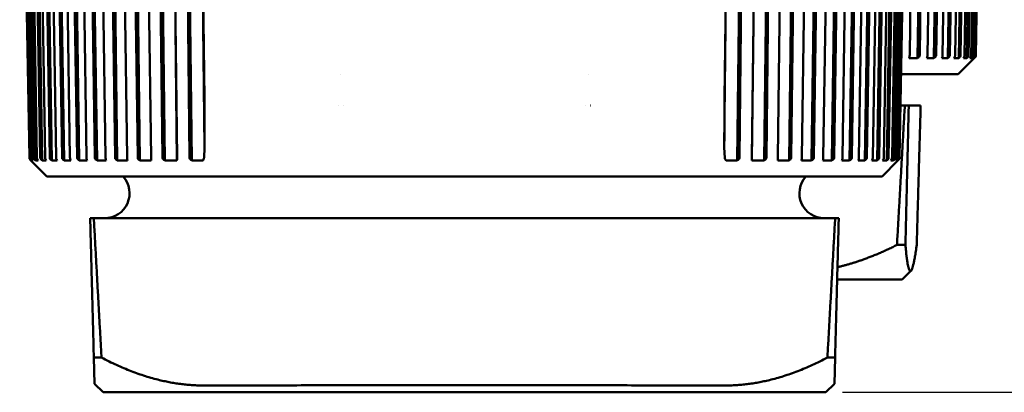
# Model space of a CAD drawing. Header units: millimetres. Extents: x 0 to 2239, y -60 to 841.
# Tile 4 of 151: x 324 to 354, y 48 to 59. Entities that reach past the tile are written whole.
import ezdxf

# ---------------------------------------------------------------- set-up
doc = ezdxf.new("R2010")
doc.units = ezdxf.units.MM
doc.layers.add('Bemaßung (ISO)', color=7, linetype='Continuous', lineweight=25)
doc.layers.add('Sichtbar (ISO)', color=7, linetype='Continuous', lineweight=50)
doc.styles.add('Notiztext (DIN)', font='isocpeur.ttf')
doc.dimstyles.new('Standard (DIN)', dxfattribs={"dimtxt": 3.5, "dimasz": 2.5, "dimexe": 2, "dimexo": 0.5, "dimgap": 0.5, "dimtad": 1, "dimrnd": 1e-08, "dimtxsty": 'Notiztext (DIN)', "dimcen": 0.09, "dimdle": 10, "dimclrd": 256, "dimclre": 256, "dimclrt": 256, "dimadec": 0, "dimazin": 0, "dimtfac": 1, "dimtmove": 0, "dimatfit": 3, "dimfxl": 1, "dimtolj": 1, "dimtzin": 0, "dimlwd": -1, "dimlwe": -1, "dimarcsym": 0})

# ---------------------------------------------------------------- blocks, each defined once
blk = doc.blocks.new('*D28')
at = {"layer": 'Bemaßung (ISO)', "transparency": 16777216}
for p, q in [((403.685, 220.153), (442.685, 220.153)), ((440.685, 217.653), (440.685, 50.014)), ((348.84, 47.514), (442.685, 47.514))]:
    blk.add_line(p, q, dxfattribs=at)
for points in [[(440.268, 217.653), (441.102, 217.653), (440.685, 220.153)], [(440.268, 50.014), (441.102, 50.014), (440.685, 47.514)]]:
    blk.add_solid(points, dxfattribs=at)
at = {"layer": 'Defpoints', "color": 0, "transparency": 16777216}
for p in [(403.185, 220.153), (348.34, 47.514), (440.685, 47.514)]:
    blk.add_point(p, dxfattribs=at)
at = {"layer": 'Bemaßung (ISO)', "transparency": 16777216, "insert": (435.985, 127.621), "char_height": 3.5, "attachment_point": 1, "rotation": 90, "style": 'Notiztext (DIN)'}
blk.add_mtext('\\A1;172,64', dxfattribs=at)

msp = doc.modelspace()

# ---------------------------------------------------------------- linework, layer by layer
at = {"layer": 'Sichtbar (ISO)'}
for p, q in [((350.8665, 57.678), (351.1174, 74.4002)), ((351.1044, 57.5891), (351.3567, 74.4021)), ((351.4207, 74.4), (351.1698, 57.678)), ((351.4033, 57.678), (351.6657, 74.4002)), ((351.5996, 57.5891), (351.8634, 74.4021)), ((351.9259, 74.4), (351.6634, 57.678)), ((351.8605, 57.678), (352.1325, 74.4002)), ((352.0138, 57.5891), (352.2873, 74.4021)), ((352.3478, 74.4002), (352.0756, 57.678)), ((352.2348, 57.678), (352.5147, 74.4002)), ((352.3441, 57.5891), (352.6254, 74.4021)), ((352.6835, 74.4002), (352.4036, 57.678)), ((352.5238, 57.678), (352.8096, 74.4002)), ((352.5883, 57.5891), (352.8756, 74.4021)), ((352.9309, 74.4002), (352.645, 57.678)), ((352.7255, 57.678), (353.0152, 74.4002)), ((352.7447, 57.5891), (353.036, 74.4021)), ((353.0881, 74.4002), (352.7983, 57.678)), ((352.8385, 57.678), (353.1302, 74.4002)), ((353.1541, 74.4002), (352.8624, 57.678)), ((352.8645, 57.678), (353.1564, 74.4)), ((324.0268, 71.3104), (324.3187, 54.5882)), ((324.339, 54.5882), (324.0481, 71.3104)), ((324.0971, 71.3104), (324.388, 54.5882)), ((324.4488, 54.5882), (324.1609, 71.3104)), ((324.5041, 54.4993), (324.2146, 71.3124)), ((324.2585, 71.3104), (324.5465, 54.5882)), ((324.6474, 54.5882), (324.3643, 71.3104)), ((324.7056, 54.4993), (324.4211, 71.3124)), ((324.51, 71.3104), (324.7931, 54.5882)), ((324.9333, 54.5882), (324.6572, 71.3104)), ((324.9941, 54.4993), (324.7165, 71.3124)), ((324.8499, 71.3104), (325.126, 54.5882)), ((325.3047, 54.5882), (325.0373, 71.3102)), ((325.3676, 54.4993), (325.0989, 71.3124)), ((325.2757, 71.3104), (325.543, 54.5882)), ((325.759, 54.5882), (325.5022, 71.3102)), ((325.8236, 54.4993), (325.5655, 71.3124)), ((325.7846, 71.3104), (326.0414, 54.5882)), ((326.293, 54.5882), (326.0486, 71.3102)), ((326.3589, 54.4993), (326.1132, 71.3124)), ((326.3732, 71.3104), (326.6176, 54.5882)), ((326.9032, 54.5882), (326.6728, 71.3102)), ((326.97, 54.4993), (326.7384, 71.3124)), ((327.0373, 71.3104), (327.2677, 54.5882)), ((327.5854, 54.5882), (327.3706, 71.3104)), ((327.6525, 54.4993), (327.4366, 71.3124)), ((327.7725, 71.3104), (327.9873, 54.5882)), ((328.3349, 54.5882), (328.1371, 71.3104)), ((328.4019, 54.4993), (328.2031, 71.3124)), ((328.7698, 54.4993), (328.571, 71.3124)), ((328.5738, 71.3104), (328.7714, 54.5882)), ((329.1466, 54.5882), (328.9672, 71.3104)), ((329.2131, 54.4993), (329.0328, 71.3124)), ((329.6034, 54.8891), (329.4274, 71.3124)), ((329.4356, 71.3104), (329.5957, 56.3749)), ((345.2764, 54.8891), (345.4525, 71.3124)), ((345.2842, 56.3749), (345.4443, 71.3104)), ((345.6668, 54.4993), (345.8471, 71.3124)), ((345.9126, 71.3104), (345.7333, 54.5882)), ((346.1084, 54.5882), (346.3061, 71.3104)), ((346.1101, 54.4993), (346.3088, 71.3124)), ((346.4779, 54.4993), (346.6767, 71.3124)), ((346.7427, 71.3104), (346.545, 54.5882)), ((346.8926, 54.5882), (347.1073, 71.3104)), ((347.2273, 54.4993), (347.4433, 71.3124)), ((347.5093, 71.3104), (347.2944, 54.5882)), ((347.6122, 54.5882), (347.8425, 71.3104)), ((347.9099, 54.4993), (348.1415, 71.3124)), ((348.2071, 71.3102), (347.9766, 54.5882)), ((348.2623, 54.5882), (348.5067, 71.3104)), ((348.5209, 54.4993), (348.7666, 71.3124)), ((348.8313, 71.3102), (348.5868, 54.5882)), ((348.8385, 54.5882), (349.0952, 71.3104)), ((349.0563, 54.4993), (349.3144, 71.3124)), ((349.3777, 71.3102), (349.1209, 54.5882)), ((349.3368, 54.5882), (349.6041, 71.3104)), ((349.5122, 54.4993), (349.781, 71.3124)), ((349.8425, 71.3102), (349.5752, 54.5882)), ((349.7539, 54.5882), (350.03, 71.3104)), ((349.8857, 54.4993), (350.1633, 71.3124)), ((350.2227, 71.3104), (349.9465, 54.5882)), ((350.0868, 54.5882), (350.3698, 71.3104)), ((350.1742, 54.4993), (350.4587, 71.3124)), ((350.5155, 71.3104), (350.2325, 54.5882)), ((350.3334, 54.5882), (350.6213, 71.3104)), ((350.3758, 54.4993), (350.6652, 71.3124)), ((350.719, 71.3104), (350.431, 54.5882)), ((350.4918, 54.5882), (350.7828, 71.3104)), ((350.8318, 71.3104), (350.5408, 54.5882)), ((350.5611, 54.5882), (350.8531, 71.3104)), ((350.8559, 57.609), (350.8489, 57.5891)), ((351.1044, 57.5891), (351.1311, 57.609)), ((351.3896, 57.609), (351.3804, 57.5891)), ((351.5996, 57.5891), (351.6256, 57.609)), ((351.8437, 57.609), (351.8325, 57.5891)), ((352.0138, 57.5891), (352.0389, 57.609)), ((352.2151, 57.609), (352.2019, 57.5891)), ((352.3322, 57.106), (352.8352, 57.609)), ((352.3441, 57.5891), (352.3683, 57.609)), ((352.5014, 57.609), (352.4861, 57.5891)), ((352.5883, 57.5891), (352.6113, 57.609)), ((352.7004, 57.609), (352.6834, 57.5891)), ((352.7447, 57.5891), (352.7665, 57.609)), ((352.8109, 57.609), (352.7921, 57.5891)), ((352.8123, 57.5891), (352.8127, 57.611)), ((352.8123, 57.5891), (352.8326, 57.609)), ((333.6898, 57.106), (333.6897, 57.106)), ((341.19, 57.106), (341.1899, 57.106)), ((352.3322, 57.106), (350.6051, 57.106)), ((333.6442, 56.1604), (333.6441, 56.1604)), ((333.7786, 56.1604), (333.7786, 56.1604)), ((341.1011, 56.1604), (341.1011, 56.1604)), ((341.2358, 56.1604), (341.2357, 56.1604)), ((350.7192, 56.1604), (350.5886, 56.1604)), ((350.7192, 56.1604), (350.8389, 56.1604)), ((351.1975, 56.1604), (350.8389, 56.1604)), ((329.6034, 54.8891), (329.5856, 54.5816)), ((345.2943, 54.5816), (345.2764, 54.8891)), ((324.367, 54.4993), (324.3474, 54.5192)), ((324.367, 54.4993), (324.367, 54.4969)), ((324.8477, 54.0162), (324.367, 54.4969)), ((324.3699, 54.5192), (324.391, 54.4993)), ((324.391, 54.4993), (324.3897, 54.5707)), ((324.4322, 54.4993), (324.4144, 54.5192)), ((324.4817, 54.5192), (324.5041, 54.4993)), ((324.5864, 54.4993), (324.5703, 54.5192)), ((324.6819, 54.5192), (324.7056, 54.4993)), ((324.8284, 54.4993), (324.8141, 54.5192)), ((324.9694, 54.5192), (324.9941, 54.4993)), ((325.1565, 54.4993), (325.1442, 54.5192)), ((325.342, 54.5192), (325.3676, 54.4993)), ((325.5685, 54.4993), (325.5583, 54.5192)), ((325.7973, 54.5192), (325.8236, 54.4993)), ((326.0616, 54.4993), (326.0535, 54.5192)), ((326.3321, 54.5192), (326.3589, 54.4993)), ((326.6324, 54.4993), (326.6265, 54.5192)), ((326.9427, 54.5192), (326.97, 54.4993)), ((327.2771, 54.4993), (327.2734, 54.5192)), ((327.6251, 54.5192), (327.6525, 54.4993)), ((327.9911, 54.4993), (327.9898, 54.5192)), ((328.3745, 54.5192), (328.4019, 54.4993)), ((328.7698, 54.4993), (328.7707, 54.5192)), ((329.1859, 54.5192), (329.2131, 54.4993)), ((345.6668, 54.4993), (345.694, 54.5192)), ((346.1092, 54.5192), (346.1101, 54.4993)), ((346.4779, 54.4993), (346.5053, 54.5192)), ((346.8901, 54.5192), (346.8887, 54.4993)), ((347.2273, 54.4993), (347.2547, 54.5192)), ((347.6064, 54.5192), (347.6028, 54.4993)), ((347.9099, 54.4993), (347.9371, 54.5192)), ((348.2533, 54.5192), (348.2474, 54.4993)), ((348.5209, 54.4993), (348.5478, 54.5192)), ((348.8263, 54.5192), (348.8183, 54.4993)), ((349.0563, 54.4993), (349.0826, 54.5192)), ((349.3216, 54.5192), (349.3114, 54.4993)), ((349.5122, 54.4993), (349.5378, 54.5192)), ((349.7357, 54.5192), (349.7234, 54.4993)), ((349.8857, 54.4993), (349.9105, 54.5192)), ((350.0322, 54.0162), (350.5129, 54.4969)), ((350.0657, 54.5192), (350.0515, 54.4993)), ((350.1742, 54.4993), (350.1979, 54.5192)), ((350.3096, 54.5192), (350.2935, 54.4993)), ((350.3758, 54.4993), (350.3982, 54.5192)), ((350.4655, 54.5192), (350.4476, 54.4993)), ((350.4889, 54.4993), (350.4901, 54.5707)), ((350.4889, 54.4993), (350.51, 54.5192)), ((350.5325, 54.5192), (350.5129, 54.4993)), ((350.5129, 54.4969), (350.5129, 54.4993)), ((350.0322, 54.0162), (324.8477, 54.0162)), ((326.1525, 52.7637), (326.2615, 52.7637)), ((329.4861, 52.7637), (326.2615, 52.7637)), ((345.3937, 52.7637), (329.4861, 52.7637)), ((348.6184, 52.7637), (345.3937, 52.7637)), ((348.6184, 52.7637), (348.7274, 52.7637)), ((350.4832, 51.9561), (350.738, 51.9561)), ((350.6399, 50.9104), (350.906, 51.1765)), ((350.6399, 50.9104), (348.6789, 50.9104)), ((326.2625, 48.5593), (326.4946, 48.5593)), ((326.2625, 48.5593), (326.2832, 47.7704)), ((348.3853, 48.5593), (348.6173, 48.5593)), ((348.6173, 48.5593), (348.5966, 47.7704)), ((326.5399, 47.5137), (326.2832, 47.7704)), ((348.3399, 47.5137), (326.5399, 47.5137)), ((348.3399, 47.5137), (348.5966, 47.7704))]:
    msp.add_line(p, q, dxfattribs=at)
for centre, radius, start, end in [((352.7645, 57.6797), 0.1, 315, 359), ((350.5899, 56.9104), 0.75, 269.89769, 270), ((326.5899, 53.5137), 0.75, 270, 42.06841), ((348.2899, 53.5137), 0.75, 137.93159, 270)]:
    msp.add_arc(centre, radius, start, end, dxfattribs=at)
for centre, major_axis, ratio, start_param, end_param in [((351.1694, 70.4298), (-0.2609, -12.8425), 0.5109904, 6.2741011, 6.3130288), ((351.6915, 70.4298), (-0.2495, -12.8427), 0.4382756, 6.2722352, 6.3111629), ((352.132, 70.4298), (-0.2406, -12.8429), 0.362567, 6.2705142, 6.3094419), ((352.4879, 70.4298), (-0.2339, -12.843), 0.2843817, 6.2689007, 6.3078284), ((352.7567, 70.4298), (-0.2291, -12.8431), 0.2042538, 6.2673646, 6.3062923), ((352.9365, 70.4298), (-0.226, -12.8432), 0.1227306, 6.2658807, 6.3048084), ((353.0263, 70.4298), (-0.2244, -12.8432), 0.0403691, 6.2644269, 6.3033546), ((324.1882, 67.3401), (0.225, -12.8432), 0.0825668, 6.2622749, 6.3012026), ((324.3241, 67.3401), (0.2273, -12.8431), 0.1645695, 6.2608083, 6.299736), ((324.5496, 67.3401), (0.2313, -12.8431), 0.2454481, 6.2593006, 6.2982283), ((324.8632, 67.3401), (0.2371, -12.843), 0.32465, 6.2577283, 6.296656), ((325.2627, 67.3401), (0.2449, -12.8428), 0.4016342, 6.256064, 6.2949917), ((325.7454, 67.3401), (0.255, -12.8426), 0.4758749, 6.2542742, 6.2932018), ((326.308, 67.3401), (0.2678, -12.8424), 0.5468648, 6.2523163, 6.291244), ((326.9466, 67.3401), (0.2841, -12.842), 0.6141191, 6.2501345, 6.2890622), ((327.6569, 67.3401), (0.3048, -12.8415), 0.6771784, 6.247652, 6.2865796), ((328.434, 67.3401), (0.331, -12.8409), 0.7356118, 6.2447597, 6.2836874), ((329.5045, 54.6414), (0.0281, -0.1428), 0.5479039, 6.1839065, 7.1900716), ((329.5177, 54.5891), (-0.0024, 0.0862), 0.7890203, 4.4125634, 4.6030313), ((345.3621, 54.5891), (-0.0024, -0.0862), 0.7890203, 4.8217466, 5.0122145), ((345.3754, 54.6414), (-0.0281, -0.1428), 0.5479039, 5.376299, 6.3824641), ((346.4459, 67.3401), (-0.331, -12.8409), 0.7356118, 6.2826832, 6.3216109), ((347.223, 67.3401), (-0.3048, -12.8415), 0.6771784, 6.279791, 6.3187186), ((347.9333, 67.3401), (-0.2841, -12.842), 0.6141191, 6.2773085, 6.3162361), ((348.5719, 67.3401), (-0.2678, -12.8424), 0.5468648, 6.2751266, 6.3140543), ((349.1344, 67.3401), (-0.255, -12.8426), 0.4758749, 6.2731688, 6.3120964), ((349.6171, 67.3401), (-0.2449, -12.8428), 0.4016342, 6.271379, 6.3103066), ((350.0166, 67.3401), (-0.2371, -12.843), 0.32465, 6.2697146, 6.3086423), ((350.3302, 67.3401), (-0.2313, -12.8431), 0.2454481, 6.2681423, 6.30707), ((350.5557, 67.3401), (-0.2273, -12.8431), 0.1645695, 6.2666346, 6.3055623), ((350.6917, 67.3401), (-0.225, -12.8432), 0.0825668, 6.2651681, 6.3040957)]:
    msp.add_ellipse(centre, major_axis=major_axis, ratio=ratio, start_param=start_param, end_param=end_param, dxfattribs=at)
for points, knots in [([(350.8665, 57.678), (350.8663, 57.6673), (350.8654, 57.6552), (350.8626, 57.634), (350.86, 57.622), (350.8569, 57.6121), (350.8564, 57.6105), (350.8559, 57.609)], [-0.0711820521, -0.0711820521, -0.0711820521, -0.0711820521, -0.0680336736, -0.0680336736, -0.0641085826, -0.0641085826, -0.0633683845, -0.0633683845, -0.0633683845, -0.0633683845]), ([(351.1311, 57.609), (351.1331, 57.6105), (351.135, 57.6121), (351.1467, 57.622), (351.1565, 57.634), (351.1666, 57.6552), (351.1695, 57.6673), (351.1698, 57.678)], [-0.0079867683, -0.0079867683, -0.0079867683, -0.0079867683, -0.0072465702, -0.0072465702, -0.0033214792, -0.0033214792, -0.0001731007, -0.0001731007, -0.0001731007, -0.0001731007]), ([(351.4033, 57.678), (351.4031, 57.6673), (351.402, 57.6552), (351.3984, 57.634), (351.395, 57.622), (351.391, 57.6121), (351.3903, 57.6105), (351.3896, 57.609)], [-0.0711820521, -0.0711820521, -0.0711820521, -0.0711820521, -0.0680336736, -0.0680336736, -0.0641085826, -0.0641085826, -0.0633683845, -0.0633683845, -0.0633683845, -0.0633683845]), ([(351.6256, 57.609), (351.6276, 57.6105), (351.6295, 57.6121), (351.6408, 57.622), (351.6504, 57.634), (351.6603, 57.6552), (351.6632, 57.6673), (351.6634, 57.678)], [-0.0079867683, -0.0079867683, -0.0079867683, -0.0079867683, -0.0072465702, -0.0072465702, -0.0033214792, -0.0033214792, -0.0001731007, -0.0001731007, -0.0001731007, -0.0001731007]), ([(351.8605, 57.678), (351.8603, 57.6673), (351.8589, 57.6552), (351.8545, 57.634), (351.8503, 57.622), (351.8454, 57.6121), (351.8446, 57.6105), (351.8437, 57.609)], [-0.0711820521, -0.0711820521, -0.0711820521, -0.0711820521, -0.0680336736, -0.0680336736, -0.0641085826, -0.0641085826, -0.0633683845, -0.0633683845, -0.0633683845, -0.0633683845]), ([(352.0389, 57.609), (352.0409, 57.6105), (352.0427, 57.6121), (352.0537, 57.622), (352.063, 57.634), (352.0726, 57.6552), (352.0754, 57.6673), (352.0756, 57.678)], [-0.0079867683, -0.0079867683, -0.0079867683, -0.0079867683, -0.0072465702, -0.0072465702, -0.0033214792, -0.0033214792, -0.0001731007, -0.0001731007, -0.0001731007, -0.0001731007]), ([(352.2348, 57.678), (352.2346, 57.6673), (352.233, 57.6552), (352.2279, 57.634), (352.2229, 57.622), (352.2171, 57.6121), (352.2161, 57.6105), (352.2151, 57.609)], [-0.0711820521, -0.0711820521, -0.0711820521, -0.0711820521, -0.0680336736, -0.0680336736, -0.0641085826, -0.0641085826, -0.0633683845, -0.0633683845, -0.0633683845, -0.0633683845]), ([(352.3683, 57.609), (352.3701, 57.6105), (352.3719, 57.6121), (352.3825, 57.622), (352.3914, 57.634), (352.4006, 57.6552), (352.4034, 57.6673), (352.4036, 57.678)], [-0.0079867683, -0.0079867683, -0.0079867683, -0.0079867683, -0.0072465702, -0.0072465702, -0.0033214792, -0.0033214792, -0.0001731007, -0.0001731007, -0.0001731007, -0.0001731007]), ([(352.5238, 57.678), (352.5236, 57.6673), (352.5218, 57.6552), (352.516, 57.634), (352.5103, 57.622), (352.5036, 57.6121), (352.5025, 57.6105), (352.5014, 57.609)], [-0.0711820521, -0.0711820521, -0.0711820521, -0.0711820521, -0.0680336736, -0.0680336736, -0.0641085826, -0.0641085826, -0.0633683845, -0.0633683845, -0.0633683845, -0.0633683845]), ([(352.6113, 57.609), (352.6131, 57.6105), (352.6148, 57.6121), (352.6249, 57.622), (352.6334, 57.634), (352.6422, 57.6552), (352.6448, 57.6673), (352.645, 57.678)], [-0.0079867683, -0.0079867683, -0.0079867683, -0.0079867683, -0.0072465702, -0.0072465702, -0.0033214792, -0.0033214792, -0.0001731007, -0.0001731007, -0.0001731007, -0.0001731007]), ([(352.7255, 57.678), (352.7253, 57.6673), (352.7233, 57.6552), (352.7167, 57.634), (352.7104, 57.622), (352.7029, 57.6121), (352.7017, 57.6105), (352.7004, 57.609)], [-0.0711820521, -0.0711820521, -0.0711820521, -0.0711820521, -0.0680336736, -0.0680336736, -0.0641085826, -0.0641085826, -0.0633683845, -0.0633683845, -0.0633683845, -0.0633683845]), ([(352.7665, 57.609), (352.7681, 57.6105), (352.7697, 57.6121), (352.7793, 57.622), (352.7873, 57.634), (352.7956, 57.6552), (352.7981, 57.6673), (352.7983, 57.678)], [-0.0079867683, -0.0079867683, -0.0079867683, -0.0079867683, -0.0072465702, -0.0072465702, -0.0033214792, -0.0033214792, -0.0001731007, -0.0001731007, -0.0001731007, -0.0001731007]), ([(352.8385, 57.678), (352.8382, 57.6673), (352.8361, 57.6552), (352.8289, 57.634), (352.8219, 57.622), (352.8137, 57.6121), (352.8123, 57.6105), (352.8109, 57.609)], [-0.0711820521, -0.0711820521, -0.0711820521, -0.0711820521, -0.0680336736, -0.0680336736, -0.0641085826, -0.0641085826, -0.0633683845, -0.0633683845, -0.0633683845, -0.0633683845]), ([(352.8326, 57.609), (352.8342, 57.6105), (352.8357, 57.6121), (352.8446, 57.622), (352.8521, 57.634), (352.8599, 57.6552), (352.8622, 57.6673), (352.8624, 57.678)], [-0.0079867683, -0.0079867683, -0.0079867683, -0.0079867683, -0.0072465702, -0.0072465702, -0.0033214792, -0.0033214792, -0.0001731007, -0.0001731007, -0.0001731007, -0.0001731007]), ([(329.6034, 54.8891), (329.6032, 55.1496), (329.6023, 55.4252), (329.5999, 55.879), (329.5987, 56.0571), (329.5967, 56.2794), (329.5962, 56.3273), (329.5957, 56.3749)], [-0.17315405, -0.17315405, -0.17315405, -0.17315405, -0.09766852, -0.09766852, -0.04883426, -0.04883426, -0.03529483, -0.03529483, -0.03529483, -0.03529483]), ([(345.2842, 56.3749), (345.2839, 56.3527), (345.2837, 56.3304), (345.282, 56.1605), (345.2809, 56.0128), (345.2781, 55.5711), (345.2768, 55.2145), (345.2764, 54.8891)], [-0.5682033, -0.5682033, -0.5682033, -0.5682033, -0.56212443, -0.56212443, -0.52178685, -0.52178685, -0.42946618, -0.42946618, -0.42946618, -0.42946618]), ([(324.3474, 54.5192), (324.3459, 54.5208), (324.3445, 54.5223), (324.3359, 54.5322), (324.3287, 54.5442), (324.3212, 54.5654), (324.3189, 54.5775), (324.3187, 54.5882)], [-0.0079867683, -0.0079867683, -0.0079867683, -0.0079867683, -0.0072465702, -0.0072465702, -0.0033214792, -0.0033214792, -0.0001731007, -0.0001731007, -0.0001731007, -0.0001731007]), ([(324.339, 54.5882), (324.3393, 54.5775), (324.3417, 54.5654), (324.3497, 54.5442), (324.3575, 54.5322), (324.3667, 54.5223), (324.3683, 54.5208), (324.3699, 54.5192)], [-0.0711820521, -0.0711820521, -0.0711820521, -0.0711820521, -0.0680336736, -0.0680336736, -0.0641085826, -0.0641085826, -0.0633683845, -0.0633683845, -0.0633683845, -0.0633683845]), ([(324.4144, 54.5192), (324.413, 54.5208), (324.4117, 54.5223), (324.4038, 54.5322), (324.3972, 54.5442), (324.3903, 54.5654), (324.3883, 54.5775), (324.388, 54.5882)], [-0.0079867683, -0.0079867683, -0.0079867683, -0.0079867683, -0.0072465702, -0.0072465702, -0.0033214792, -0.0033214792, -0.0001731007, -0.0001731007, -0.0001731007, -0.0001731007]), ([(324.4488, 54.5882), (324.4491, 54.5775), (324.4516, 54.5654), (324.4602, 54.5442), (324.4685, 54.5322), (324.4783, 54.5223), (324.48, 54.5208), (324.4817, 54.5192)], [-0.0711820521, -0.0711820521, -0.0711820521, -0.0711820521, -0.0680336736, -0.0680336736, -0.0641085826, -0.0641085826, -0.0633683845, -0.0633683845, -0.0633683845, -0.0633683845]), ([(324.5703, 54.5192), (324.5691, 54.5208), (324.5679, 54.5223), (324.5608, 54.5322), (324.5548, 54.5442), (324.5486, 54.5654), (324.5467, 54.5775), (324.5465, 54.5882)], [-0.0079867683, -0.0079867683, -0.0079867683, -0.0079867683, -0.0072465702, -0.0072465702, -0.0033214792, -0.0033214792, -0.0001731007, -0.0001731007, -0.0001731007, -0.0001731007]), ([(324.6474, 54.5882), (324.6476, 54.5775), (324.6503, 54.5654), (324.6593, 54.5442), (324.6681, 54.5322), (324.6784, 54.5223), (324.6802, 54.5208), (324.6819, 54.5192)], [-0.0711820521, -0.0711820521, -0.0711820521, -0.0711820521, -0.0680336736, -0.0680336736, -0.0641085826, -0.0641085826, -0.0633683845, -0.0633683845, -0.0633683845, -0.0633683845]), ([(324.8141, 54.5192), (324.813, 54.5208), (324.812, 54.5223), (324.8058, 54.5322), (324.8005, 54.5442), (324.7949, 54.5654), (324.7933, 54.5775), (324.7931, 54.5882)], [-0.0079867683, -0.0079867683, -0.0079867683, -0.0079867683, -0.0072465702, -0.0072465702, -0.0033214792, -0.0033214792, -0.0001731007, -0.0001731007, -0.0001731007, -0.0001731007]), ([(324.9333, 54.5882), (324.9336, 54.5775), (324.9363, 54.5654), (324.9457, 54.5442), (324.9549, 54.5322), (324.9657, 54.5223), (324.9675, 54.5208), (324.9694, 54.5192)], [-0.0711820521, -0.0711820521, -0.0711820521, -0.0711820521, -0.0680336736, -0.0680336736, -0.0641085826, -0.0641085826, -0.0633683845, -0.0633683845, -0.0633683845, -0.0633683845]), ([(325.1442, 54.5192), (325.1433, 54.5208), (325.1424, 54.5223), (325.137, 54.5322), (325.1324, 54.5442), (325.1277, 54.5654), (325.1262, 54.5775), (325.126, 54.5882)], [-0.0079867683, -0.0079867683, -0.0079867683, -0.0079867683, -0.0072465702, -0.0072465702, -0.0033214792, -0.0033214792, -0.0001731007, -0.0001731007, -0.0001731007, -0.0001731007]), ([(325.3047, 54.5882), (325.3049, 54.5775), (325.3078, 54.5654), (325.3175, 54.5442), (325.327, 54.5322), (325.3382, 54.5223), (325.3401, 54.5208), (325.342, 54.5192)], [-0.0711820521, -0.0711820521, -0.0711820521, -0.0711820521, -0.0680336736, -0.0680336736, -0.0641085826, -0.0641085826, -0.0633683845, -0.0633683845, -0.0633683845, -0.0633683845]), ([(325.5583, 54.5192), (325.5575, 54.5208), (325.5568, 54.5223), (325.5523, 54.5322), (325.5485, 54.5442), (325.5445, 54.5654), (325.5432, 54.5775), (325.543, 54.5882)], [-0.0079867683, -0.0079867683, -0.0079867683, -0.0079867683, -0.0072465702, -0.0072465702, -0.0033214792, -0.0033214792, -0.0001731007, -0.0001731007, -0.0001731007, -0.0001731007]), ([(325.759, 54.5882), (325.7592, 54.5775), (325.7621, 54.5654), (325.7721, 54.5442), (325.7818, 54.5322), (325.7933, 54.5223), (325.7953, 54.5208), (325.7973, 54.5192)], [-0.0711820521, -0.0711820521, -0.0711820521, -0.0711820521, -0.0680336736, -0.0680336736, -0.0641085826, -0.0641085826, -0.0633683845, -0.0633683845, -0.0633683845, -0.0633683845]), ([(326.0535, 54.5192), (326.0529, 54.5208), (326.0523, 54.5223), (326.0488, 54.5322), (326.0458, 54.5442), (326.0426, 54.5654), (326.0416, 54.5775), (326.0414, 54.5882)], [-0.0079867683, -0.0079867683, -0.0079867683, -0.0079867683, -0.0072465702, -0.0072465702, -0.0033214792, -0.0033214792, -0.0001731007, -0.0001731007, -0.0001731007, -0.0001731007]), ([(326.293, 54.5882), (326.2932, 54.5775), (326.2962, 54.5654), (326.3064, 54.5442), (326.3163, 54.5322), (326.3281, 54.5223), (326.33, 54.5208), (326.3321, 54.5192)], [-0.0711820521, -0.0711820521, -0.0711820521, -0.0711820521, -0.0680336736, -0.0680336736, -0.0641085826, -0.0641085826, -0.0633683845, -0.0633683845, -0.0633683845, -0.0633683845]), ([(326.6265, 54.5192), (326.6261, 54.5208), (326.6257, 54.5223), (326.6231, 54.5322), (326.6209, 54.5442), (326.6185, 54.5654), (326.6177, 54.5775), (326.6176, 54.5882)], [-0.0079867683, -0.0079867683, -0.0079867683, -0.0079867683, -0.0072465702, -0.0072465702, -0.0033214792, -0.0033214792, -0.0001731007, -0.0001731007, -0.0001731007, -0.0001731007]), ([(326.9032, 54.5882), (326.9034, 54.5775), (326.9064, 54.5654), (326.9167, 54.5442), (326.9268, 54.5322), (326.9387, 54.5223), (326.9407, 54.5208), (326.9427, 54.5192)], [-0.0711820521, -0.0711820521, -0.0711820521, -0.0711820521, -0.0680336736, -0.0680336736, -0.0641085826, -0.0641085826, -0.0633683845, -0.0633683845, -0.0633683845, -0.0633683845]), ([(327.2734, 54.5192), (327.2732, 54.5208), (327.2729, 54.5223), (327.2713, 54.5322), (327.2699, 54.5442), (327.2683, 54.5654), (327.2678, 54.5775), (327.2677, 54.5882)], [-0.0079867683, -0.0079867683, -0.0079867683, -0.0079867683, -0.0072465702, -0.0072465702, -0.0033214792, -0.0033214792, -0.0001731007, -0.0001731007, -0.0001731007, -0.0001731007]), ([(327.5854, 54.5882), (327.5856, 54.5775), (327.5886, 54.5654), (327.599, 54.5442), (327.6091, 54.5322), (327.621, 54.5223), (327.623, 54.5208), (327.6251, 54.5192)], [-0.0711820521, -0.0711820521, -0.0711820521, -0.0711820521, -0.0680336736, -0.0680336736, -0.0641085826, -0.0641085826, -0.0633683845, -0.0633683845, -0.0633683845, -0.0633683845]), ([(327.9898, 54.5192), (327.9897, 54.5208), (327.9896, 54.5223), (327.9889, 54.5322), (327.9884, 54.5442), (327.9877, 54.5654), (327.9874, 54.5775), (327.9873, 54.5882)], [-0.0079867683, -0.0079867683, -0.0079867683, -0.0079867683, -0.0072465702, -0.0072465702, -0.0033214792, -0.0033214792, -0.0001731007, -0.0001731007, -0.0001731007, -0.0001731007]), ([(328.3349, 54.5882), (328.3351, 54.5775), (328.3381, 54.5654), (328.3484, 54.5442), (328.3585, 54.5322), (328.3705, 54.5223), (328.3725, 54.5208), (328.3745, 54.5192)], [-0.0711820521, -0.0711820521, -0.0711820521, -0.0711820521, -0.0680336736, -0.0680336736, -0.0641085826, -0.0641085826, -0.0633683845, -0.0633683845, -0.0633683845, -0.0633683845]), ([(328.7707, 54.5192), (328.7707, 54.5208), (328.7708, 54.5223), (328.7712, 54.5322), (328.7714, 54.5442), (328.7716, 54.5654), (328.7716, 54.5775), (328.7714, 54.5882)], [-0.0079867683, -0.0079867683, -0.0079867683, -0.0079867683, -0.0072465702, -0.0072465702, -0.0033214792, -0.0033214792, -0.0001731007, -0.0001731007, -0.0001731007, -0.0001731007]), ([(329.1466, 54.5882), (329.1468, 54.5775), (329.1497, 54.5654), (329.16, 54.5442), (329.17, 54.5322), (329.1818, 54.5223), (329.1838, 54.5208), (329.1859, 54.5192)], [-0.0711820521, -0.0711820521, -0.0711820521, -0.0711820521, -0.0680336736, -0.0680336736, -0.0641085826, -0.0641085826, -0.0633683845, -0.0633683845, -0.0633683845, -0.0633683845]), ([(345.694, 54.5192), (345.696, 54.5208), (345.698, 54.5223), (345.7099, 54.5322), (345.7199, 54.5442), (345.7301, 54.5654), (345.7331, 54.5775), (345.7333, 54.5882)], [-0.0079867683, -0.0079867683, -0.0079867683, -0.0079867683, -0.0072465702, -0.0072465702, -0.0033214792, -0.0033214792, -0.0001731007, -0.0001731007, -0.0001731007, -0.0001731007]), ([(346.1084, 54.5882), (346.1083, 54.5775), (346.1083, 54.5654), (346.1084, 54.5442), (346.1087, 54.5322), (346.1091, 54.5223), (346.1091, 54.5208), (346.1092, 54.5192)], [-0.0711820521, -0.0711820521, -0.0711820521, -0.0711820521, -0.0680336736, -0.0680336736, -0.0641085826, -0.0641085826, -0.0633683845, -0.0633683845, -0.0633683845, -0.0633683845]), ([(346.5053, 54.5192), (346.5074, 54.5208), (346.5094, 54.5223), (346.5214, 54.5322), (346.5314, 54.5442), (346.5418, 54.5654), (346.5448, 54.5775), (346.545, 54.5882)], [-0.0079867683, -0.0079867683, -0.0079867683, -0.0079867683, -0.0072465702, -0.0072465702, -0.0033214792, -0.0033214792, -0.0001731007, -0.0001731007, -0.0001731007, -0.0001731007]), ([(346.8926, 54.5882), (346.8924, 54.5775), (346.8922, 54.5654), (346.8915, 54.5442), (346.8909, 54.5322), (346.8903, 54.5223), (346.8902, 54.5208), (346.8901, 54.5192)], [-0.0711820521, -0.0711820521, -0.0711820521, -0.0711820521, -0.0680336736, -0.0680336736, -0.0641085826, -0.0641085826, -0.0633683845, -0.0633683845, -0.0633683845, -0.0633683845]), ([(347.2547, 54.5192), (347.2568, 54.5208), (347.2588, 54.5223), (347.2708, 54.5322), (347.2809, 54.5442), (347.2912, 54.5654), (347.2942, 54.5775), (347.2944, 54.5882)], [-0.0079867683, -0.0079867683, -0.0079867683, -0.0079867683, -0.0072465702, -0.0072465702, -0.0033214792, -0.0033214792, -0.0001731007, -0.0001731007, -0.0001731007, -0.0001731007]), ([(347.6122, 54.5882), (347.612, 54.5775), (347.6115, 54.5654), (347.61, 54.5442), (347.6086, 54.5322), (347.607, 54.5223), (347.6067, 54.5208), (347.6064, 54.5192)], [-0.0711820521, -0.0711820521, -0.0711820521, -0.0711820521, -0.0680336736, -0.0680336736, -0.0641085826, -0.0641085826, -0.0633683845, -0.0633683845, -0.0633683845, -0.0633683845]), ([(347.9371, 54.5192), (347.9392, 54.5208), (347.9412, 54.5223), (347.9531, 54.5322), (347.9631, 54.5442), (347.9734, 54.5654), (347.9764, 54.5775), (347.9766, 54.5882)], [-0.0079867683, -0.0079867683, -0.0079867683, -0.0079867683, -0.0072465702, -0.0072465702, -0.0033214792, -0.0033214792, -0.0001731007, -0.0001731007, -0.0001731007, -0.0001731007]), ([(348.2623, 54.5882), (348.2621, 54.5775), (348.2614, 54.5654), (348.259, 54.5442), (348.2568, 54.5322), (348.2542, 54.5223), (348.2538, 54.5208), (348.2533, 54.5192)], [-0.0711820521, -0.0711820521, -0.0711820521, -0.0711820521, -0.0680336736, -0.0680336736, -0.0641085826, -0.0641085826, -0.0633683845, -0.0633683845, -0.0633683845, -0.0633683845]), ([(348.5478, 54.5192), (348.5498, 54.5208), (348.5518, 54.5223), (348.5635, 54.5322), (348.5735, 54.5442), (348.5836, 54.5654), (348.5866, 54.5775), (348.5868, 54.5882)], [-0.0079867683, -0.0079867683, -0.0079867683, -0.0079867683, -0.0072465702, -0.0072465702, -0.0033214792, -0.0033214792, -0.0001731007, -0.0001731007, -0.0001731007, -0.0001731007]), ([(348.8385, 54.5882), (348.8383, 54.5775), (348.8373, 54.5654), (348.8341, 54.5442), (348.8311, 54.5322), (348.8275, 54.5223), (348.8269, 54.5208), (348.8263, 54.5192)], [-0.0711820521, -0.0711820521, -0.0711820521, -0.0711820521, -0.0680336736, -0.0680336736, -0.0641085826, -0.0641085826, -0.0633683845, -0.0633683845, -0.0633683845, -0.0633683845]), ([(349.0826, 54.5192), (349.0846, 54.5208), (349.0865, 54.5223), (349.098, 54.5322), (349.1078, 54.5442), (349.1177, 54.5654), (349.1207, 54.5775), (349.1209, 54.5882)], [-0.0079867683, -0.0079867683, -0.0079867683, -0.0079867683, -0.0072465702, -0.0072465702, -0.0033214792, -0.0033214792, -0.0001731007, -0.0001731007, -0.0001731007, -0.0001731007]), ([(349.3368, 54.5882), (349.3366, 54.5775), (349.3354, 54.5654), (349.3314, 54.5442), (349.3276, 54.5322), (349.3231, 54.5223), (349.3223, 54.5208), (349.3216, 54.5192)], [-0.0711820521, -0.0711820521, -0.0711820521, -0.0711820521, -0.0680336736, -0.0680336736, -0.0641085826, -0.0641085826, -0.0633683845, -0.0633683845, -0.0633683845, -0.0633683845]), ([(349.5378, 54.5192), (349.5398, 54.5208), (349.5417, 54.5223), (349.5529, 54.5322), (349.5623, 54.5442), (349.5721, 54.5654), (349.5749, 54.5775), (349.5752, 54.5882)], [-0.0079867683, -0.0079867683, -0.0079867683, -0.0079867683, -0.0072465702, -0.0072465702, -0.0033214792, -0.0033214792, -0.0001731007, -0.0001731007, -0.0001731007, -0.0001731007]), ([(349.7539, 54.5882), (349.7537, 54.5775), (349.7522, 54.5654), (349.7474, 54.5442), (349.7429, 54.5322), (349.7375, 54.5223), (349.7366, 54.5208), (349.7357, 54.5192)], [-0.0711820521, -0.0711820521, -0.0711820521, -0.0711820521, -0.0680336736, -0.0680336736, -0.0641085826, -0.0641085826, -0.0633683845, -0.0633683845, -0.0633683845, -0.0633683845]), ([(349.9105, 54.5192), (349.9123, 54.5208), (349.9142, 54.5223), (349.925, 54.5322), (349.9341, 54.5442), (349.9435, 54.5654), (349.9463, 54.5775), (349.9465, 54.5882)], [-0.0079867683, -0.0079867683, -0.0079867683, -0.0079867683, -0.0072465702, -0.0072465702, -0.0033214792, -0.0033214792, -0.0001731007, -0.0001731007, -0.0001731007, -0.0001731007]), ([(350.0868, 54.5882), (350.0866, 54.5775), (350.0849, 54.5654), (350.0794, 54.5442), (350.0741, 54.5322), (350.0679, 54.5223), (350.0668, 54.5208), (350.0657, 54.5192)], [-0.0711820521, -0.0711820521, -0.0711820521, -0.0711820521, -0.0680336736, -0.0680336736, -0.0641085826, -0.0641085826, -0.0633683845, -0.0633683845, -0.0633683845, -0.0633683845]), ([(350.1979, 54.5192), (350.1997, 54.5208), (350.2014, 54.5223), (350.2118, 54.5322), (350.2205, 54.5442), (350.2296, 54.5654), (350.2322, 54.5775), (350.2325, 54.5882)], [-0.0079867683, -0.0079867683, -0.0079867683, -0.0079867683, -0.0072465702, -0.0072465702, -0.0033214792, -0.0033214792, -0.0001731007, -0.0001731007, -0.0001731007, -0.0001731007]), ([(350.3334, 54.5882), (350.3331, 54.5775), (350.3313, 54.5654), (350.325, 54.5442), (350.319, 54.5322), (350.312, 54.5223), (350.3108, 54.5208), (350.3096, 54.5192)], [-0.0711820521, -0.0711820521, -0.0711820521, -0.0711820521, -0.0680336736, -0.0680336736, -0.0641085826, -0.0641085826, -0.0633683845, -0.0633683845, -0.0633683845, -0.0633683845]), ([(350.3982, 54.5192), (350.3999, 54.5208), (350.4015, 54.5223), (350.4114, 54.5322), (350.4197, 54.5442), (350.4282, 54.5654), (350.4308, 54.5775), (350.431, 54.5882)], [-0.0079867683, -0.0079867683, -0.0079867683, -0.0079867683, -0.0072465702, -0.0072465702, -0.0033214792, -0.0033214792, -0.0001731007, -0.0001731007, -0.0001731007, -0.0001731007]), ([(350.4918, 54.5882), (350.4916, 54.5775), (350.4895, 54.5654), (350.4827, 54.5442), (350.476, 54.5322), (350.4682, 54.5223), (350.4669, 54.5208), (350.4655, 54.5192)], [-0.0711820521, -0.0711820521, -0.0711820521, -0.0711820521, -0.0680336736, -0.0680336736, -0.0641085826, -0.0641085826, -0.0633683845, -0.0633683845, -0.0633683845, -0.0633683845]), ([(350.51, 54.5192), (350.5116, 54.5208), (350.5131, 54.5223), (350.5223, 54.5322), (350.5301, 54.5442), (350.5382, 54.5654), (350.5406, 54.5775), (350.5408, 54.5882)], [-0.0079867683, -0.0079867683, -0.0079867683, -0.0079867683, -0.0072465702, -0.0072465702, -0.0033214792, -0.0033214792, -0.0001731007, -0.0001731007, -0.0001731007, -0.0001731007]), ([(350.5611, 54.5882), (350.5609, 54.5775), (350.5587, 54.5654), (350.5512, 54.5442), (350.5439, 54.5322), (350.5354, 54.5223), (350.5339, 54.5208), (350.5325, 54.5192)], [-0.0711820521, -0.0711820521, -0.0711820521, -0.0711820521, -0.0680336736, -0.0680336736, -0.0641085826, -0.0641085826, -0.0633683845, -0.0633683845, -0.0633683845, -0.0633683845]), ([(345.3002, 47.7191), (344.507, 47.7191), (343.5959, 47.7209), (342.2687, 47.7242), (341.9287, 47.7251), (340.2619, 47.7293), (338.8495, 47.7329), (336.0051, 47.7328), (334.5933, 47.7293), (332.93, 47.7251), (332.5922, 47.7242), (331.2737, 47.7209), (330.3684, 47.7191), (329.5796, 47.7191)], [0.000001, 0.000001, 0.000001, 0.000001, 0.3368888, 0.3368888, 0.448865, 0.448865, 0.8741256, 0.8741256, 1.2993584, 1.2993584, 1.4106845, 1.4106845, 1.7455959, 1.7455959, 1.7455959, 1.7455959])]:
    msp.add_open_spline(points, degree=3, knots=knots, dxfattribs=at)
for points, weights in [([(350.4832, 51.9561), (350.5994, 54.0064), (350.7192, 56.1604)], [1.00015185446, 1.00025746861, 1.00009121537]), ([(350.8389, 56.1604), (350.7871, 54.0036), (350.738, 51.9561)], [1.00009573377, 1.0002702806, 1.00015667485]), ([(351.0784, 51.9561), (351.1364, 54.0036), (351.1975, 56.1604)], [1.00015667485, 1.0002702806, 1.00009573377]), ([(329.2131, 54.4993), (329.3689, 54.4955), (329.5247, 54.4977)], [1.69312184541, 1.69337500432, 1.69322830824]), ([(345.3552, 54.4977), (345.5109, 54.4955), (345.6668, 54.4993)], [1.69322830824, 1.69337500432, 1.69312184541]), ([(326.2625, 48.5593), (326.2089, 50.6069), (326.1525, 52.7637)], [1.00015667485, 1.0002702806, 1.00009573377]), ([(326.2615, 52.7637), (326.3798, 50.6097), (326.4946, 48.5593)], [1.00009121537, 1.00025746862, 1.00015185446]), ([(348.3853, 48.5593), (348.5, 50.6097), (348.6184, 52.7637)], [1.00015185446, 1.00025746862, 1.00009121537]), ([(348.7274, 52.7637), (348.6709, 50.6069), (348.6173, 48.5593)], [1.00009573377, 1.0002702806, 1.00015667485]), ([(350.4832, 51.9561), (349.5572, 51.4902), (348.6887, 51.2845)], [1.2314661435, 1.25752209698, 1.26937745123]), ([(351.0784, 51.9561), (350.8683, 50.4316), (350.738, 51.9561)], [1.23096562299, 1.32029098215, 1.23096562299]), ([(329.5796, 47.7191), (328.1022, 47.7191), (326.4946, 48.5593)], [1.27927488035, 1.27927488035, 1.2314661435]), ([(348.3853, 48.5593), (346.7776, 47.7191), (345.3002, 47.7191)], [1.2314661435, 1.27927488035, 1.27927488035])]:
    msp.add_rational_spline(points, weights, degree=2, dxfattribs=at)

# ---------------------------------------------------------------- dimensions: what is measured, and where the dimension line sits
at = {"layer": 'Bemaßung (ISO)'}
dim = msp.add_linear_dim(base=(440.6849, 47.5137), p1=(403.1849, 220.1529), p2=(348.3399, 47.5137), angle=270, dimstyle='Standard (DIN)', override={"dimgap": 0.5, "dimdec": 2, "dimtol": 0, "dimlim": 0, "dimtp": 0, "dimtm": 0, "dimtdec": 2, "dimtofl": 0, "dimatfit": 1}, dxfattribs=at)
dim.commit()
dim.dimension.update_dxf_attribs({"geometry": '*D28', "text_midpoint": (440.6849, 133.8333), "dimtype": 160})

doc.saveas('drawing.dxf')
